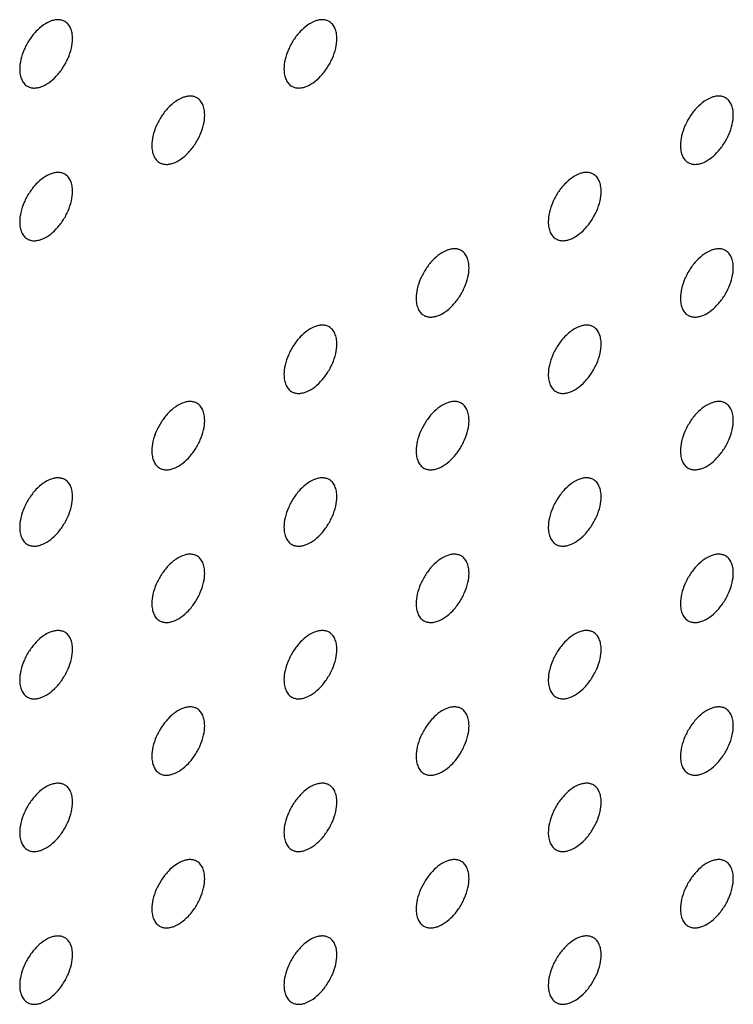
# Model space of a CAD drawing. Header units: inches. Extents: x 0 to 34, y 0 to 22.
# Tile 59 of 176: x 26.006 to 26.388, y 7.474 to 8. Entities that reach past the tile are written whole.
import ezdxf

# ---------------------------------------------------------------- set-up
doc = ezdxf.new("R2010")
doc.units = ezdxf.units.IN
doc.header["$LTSCALE"] = 1.87
doc.header["$MEASUREMENT"] = 0
doc.layers.add('02___PRT_ALL_AXES', color=7, linetype='CONTINUOUS')

msp = doc.modelspace()

# ---------------------------------------------------------------- linework, layer by layer
at = {"layer": '02___PRT_ALL_AXES', "color": 7, "linetype": 'CONTINUOUS'}
for points, knots in [([(26.03062, 7.99912), (26.03013, 7.9994), (26.02904, 7.99985), (26.02725, 8.00012), (26.02532, 7.99997), (26.02252, 7.99923), (26.01894, 7.99727), (26.01499, 7.99377), (26.0115, 7.9893), (26.00874, 7.98421), (26.00697, 7.97893), (26.00648, 7.97534), (26.00648, 7.97363)], [0, 0, 0, 0, 0.042842, 0.087441, 0.135298, 0.187275, 0.304489, 0.438213, 0.582466, 0.729664, 0.871609, 1, 1, 1, 1]), ([(26.03476, 7.98996), (26.03476, 7.99097), (26.0346, 7.99289), (26.03383, 7.99554), (26.03252, 7.9977), (26.03128, 7.99874), (26.03062, 7.99912)], [0, 0, 0, 0, 0.288094, 0.548173, 0.782164, 1, 1, 1, 1]), ([(26.17204, 7.99912), (26.17155, 7.99941), (26.17046, 7.99986), (26.16867, 8.00013), (26.16674, 7.99998), (26.16394, 7.99924), (26.16036, 7.99728), (26.15641, 7.99378), (26.15292, 7.98931), (26.15016, 7.98422), (26.14839, 7.97894), (26.1479, 7.97535), (26.1479, 7.97364)], [0, 0, 0, 0, 0.042842, 0.087441, 0.135298, 0.187275, 0.304489, 0.438213, 0.582466, 0.729664, 0.871609, 1, 1, 1, 1]), ([(26.17618, 7.98997), (26.17618, 7.99098), (26.17603, 7.9929), (26.17525, 7.99555), (26.17394, 7.99771), (26.1727, 7.99874), (26.17204, 7.99912)], [0, 0, 0, 0, 0.288094, 0.548173, 0.782164, 1, 1, 1, 1]), ([(26.01062, 7.96448), (26.01111, 7.96419), (26.0122, 7.96374), (26.01399, 7.96348), (26.01592, 7.96362), (26.01872, 7.96437), (26.0223, 7.96632), (26.02625, 7.96982), (26.02975, 7.9743), (26.0325, 7.97938), (26.03428, 7.98466), (26.03476, 7.98826), (26.03476, 7.98996)], [0, 0, 0, 0, 0.042842, 0.087441, 0.135298, 0.187275, 0.304489, 0.438213, 0.582466, 0.729664, 0.871609, 1, 1, 1, 1]), ([(26.15204, 7.96449), (26.15254, 7.9642), (26.15362, 7.96375), (26.15542, 7.96349), (26.15734, 7.96363), (26.16014, 7.96437), (26.16372, 7.96633), (26.16767, 7.96983), (26.17117, 7.9743), (26.17393, 7.97939), (26.1757, 7.98467), (26.17618, 7.98827), (26.17618, 7.98997)], [0, 0, 0, 0, 0.042842, 0.087441, 0.135298, 0.187275, 0.304489, 0.438213, 0.582466, 0.729664, 0.871609, 1, 1, 1, 1]), ([(26.00648, 7.97363), (26.00648, 7.97262), (26.00664, 7.9707), (26.00742, 7.96806), (26.00872, 7.96589), (26.00996, 7.96486), (26.01062, 7.96448)], [0, 0, 0, 0, 0.288094, 0.548173, 0.782164, 1, 1, 1, 1]), ([(26.1479, 7.97364), (26.1479, 7.97263), (26.14806, 7.97071), (26.14884, 7.96806), (26.15014, 7.9659), (26.15138, 7.96487), (26.15204, 7.96449)], [0, 0, 0, 0, 0.288094, 0.548173, 0.782164, 1, 1, 1, 1]), ([(26.10133, 7.9583), (26.10084, 7.95858), (26.09975, 7.95903), (26.09796, 7.9593), (26.09603, 7.95915), (26.09323, 7.95841), (26.08965, 7.95645), (26.0857, 7.95295), (26.08221, 7.94848), (26.07945, 7.94339), (26.07768, 7.93811), (26.07719, 7.93452), (26.07719, 7.93281)], [0, 0, 0, 0, 0.042842, 0.087441, 0.135298, 0.187275, 0.304489, 0.438213, 0.582466, 0.729664, 0.871609, 1, 1, 1, 1]), ([(26.10547, 7.94914), (26.10547, 7.95015), (26.10531, 7.95207), (26.10454, 7.95472), (26.10323, 7.95688), (26.10199, 7.95792), (26.10133, 7.9583)], [0, 0, 0, 0, 0.288094, 0.548173, 0.782164, 1, 1, 1, 1]), ([(26.38417, 7.95831), (26.38368, 7.9586), (26.3826, 7.95905), (26.3808, 7.95931), (26.37888, 7.95917), (26.37608, 7.95842), (26.3725, 7.95647), (26.36854, 7.95297), (26.36505, 7.9485), (26.36229, 7.94341), (26.36052, 7.93813), (26.36003, 7.93453), (26.36003, 7.93283)], [0, 0, 0, 0, 0.042842, 0.087441, 0.135298, 0.187275, 0.304489, 0.438213, 0.582466, 0.729664, 0.871609, 1, 1, 1, 1]), ([(26.38832, 7.94916), (26.38832, 7.95017), (26.38816, 7.95209), (26.38738, 7.95474), (26.38607, 7.9569), (26.38483, 7.95793), (26.38417, 7.95831)], [0, 0, 0, 0, 0.288094, 0.548173, 0.782164, 1, 1, 1, 1]), ([(26.08133, 7.92366), (26.08182, 7.92337), (26.08291, 7.92292), (26.0847, 7.92266), (26.08663, 7.9228), (26.08943, 7.92355), (26.09301, 7.9255), (26.09696, 7.929), (26.10046, 7.93348), (26.10322, 7.93856), (26.10499, 7.94384), (26.10547, 7.94744), (26.10547, 7.94914)], [0, 0, 0, 0, 0.042842, 0.087441, 0.135298, 0.187275, 0.304489, 0.438213, 0.582466, 0.729664, 0.871609, 1, 1, 1, 1]), ([(26.36417, 7.92367), (26.36467, 7.92339), (26.36575, 7.92294), (26.36755, 7.92267), (26.36947, 7.92282), (26.37227, 7.92356), (26.37585, 7.92552), (26.3798, 7.92902), (26.3833, 7.93349), (26.38606, 7.93858), (26.38783, 7.94386), (26.38832, 7.94745), (26.38832, 7.94916)], [0, 0, 0, 0, 0.042842, 0.087441, 0.135298, 0.187275, 0.304489, 0.438213, 0.582466, 0.729664, 0.871609, 1, 1, 1, 1]), ([(26.07719, 7.93281), (26.07719, 7.9318), (26.07735, 7.92988), (26.07813, 7.92724), (26.07943, 7.92508), (26.08067, 7.92404), (26.08133, 7.92366)], [0, 0, 0, 0, 0.288094, 0.548173, 0.782164, 1, 1, 1, 1]), ([(26.36003, 7.93283), (26.36003, 7.93182), (26.36019, 7.9299), (26.36097, 7.92725), (26.36228, 7.92509), (26.36351, 7.92405), (26.36417, 7.92367)], [0, 0, 0, 0, 0.288094, 0.548173, 0.782164, 1, 1, 1, 1]), ([(26.03062, 7.91747), (26.03013, 7.91775), (26.02904, 7.91821), (26.02725, 7.91847), (26.02532, 7.91832), (26.02252, 7.91758), (26.01894, 7.91563), (26.01499, 7.91212), (26.0115, 7.90765), (26.00874, 7.90257), (26.00697, 7.89728), (26.00648, 7.89369), (26.00648, 7.89198)], [0, 0, 0, 0, 0.042842, 0.087441, 0.135298, 0.187275, 0.304489, 0.438213, 0.582466, 0.729664, 0.871609, 1, 1, 1, 1]), ([(26.31346, 7.91749), (26.31297, 7.91777), (26.31189, 7.91822), (26.31009, 7.91849), (26.30817, 7.91834), (26.30537, 7.9176), (26.30179, 7.91564), (26.29783, 7.91214), (26.29434, 7.90767), (26.29158, 7.90258), (26.28981, 7.8973), (26.28932, 7.89371), (26.28932, 7.892)], [0, 0, 0, 0, 0.042842, 0.087441, 0.135298, 0.187275, 0.304489, 0.438213, 0.582466, 0.729664, 0.871609, 1, 1, 1, 1]), ([(26.03476, 7.90832), (26.03476, 7.90932), (26.0346, 7.91125), (26.03383, 7.91389), (26.03252, 7.91605), (26.03128, 7.91709), (26.03062, 7.91747)], [0, 0, 0, 0, 0.288094, 0.548173, 0.782164, 1, 1, 1, 1]), ([(26.31761, 7.90833), (26.31761, 7.90934), (26.31745, 7.91126), (26.31667, 7.91391), (26.31536, 7.91607), (26.31412, 7.9171), (26.31346, 7.91749)], [0, 0, 0, 0, 0.288094, 0.548173, 0.782164, 1, 1, 1, 1]), ([(26.01062, 7.88283), (26.01111, 7.88255), (26.0122, 7.88209), (26.01399, 7.88183), (26.01592, 7.88198), (26.01872, 7.88272), (26.0223, 7.88467), (26.02625, 7.88818), (26.02975, 7.89265), (26.0325, 7.89773), (26.03428, 7.90302), (26.03476, 7.90661), (26.03476, 7.90832)], [0, 0, 0, 0, 0.042842, 0.087441, 0.135298, 0.187275, 0.304489, 0.438213, 0.582466, 0.729664, 0.871609, 1, 1, 1, 1]), ([(26.29346, 7.88285), (26.29396, 7.88256), (26.29504, 7.88211), (26.29684, 7.88185), (26.29876, 7.88199), (26.30156, 7.88274), (26.30514, 7.88469), (26.30909, 7.88819), (26.31259, 7.89266), (26.31535, 7.89775), (26.31712, 7.90303), (26.31761, 7.90663), (26.31761, 7.90833)], [0, 0, 0, 0, 0.042842, 0.087441, 0.135298, 0.187275, 0.304489, 0.438213, 0.582466, 0.729664, 0.871609, 1, 1, 1, 1]), ([(26.00648, 7.89198), (26.00648, 7.89098), (26.00664, 7.88905), (26.00742, 7.88641), (26.00872, 7.88425), (26.00996, 7.88321), (26.01062, 7.88283)], [0, 0, 0, 0, 0.288094, 0.548173, 0.782164, 1, 1, 1, 1]), ([(26.28932, 7.892), (26.28932, 7.89099), (26.28948, 7.88907), (26.29026, 7.88642), (26.29156, 7.88426), (26.2928, 7.88323), (26.29346, 7.88285)], [0, 0, 0, 0, 0.288094, 0.548173, 0.782164, 1, 1, 1, 1]), ([(26.24275, 7.87666), (26.24226, 7.87694), (26.24117, 7.87739), (26.23938, 7.87766), (26.23745, 7.87751), (26.23466, 7.87677), (26.23107, 7.87481), (26.22712, 7.87131), (26.22363, 7.86684), (26.22087, 7.86175), (26.2191, 7.85647), (26.21861, 7.85288), (26.21861, 7.85117)], [0, 0, 0, 0, 0.042842, 0.087441, 0.135298, 0.187275, 0.304489, 0.438213, 0.582466, 0.729664, 0.871609, 1, 1, 1, 1]), ([(26.2469, 7.8675), (26.2469, 7.86851), (26.24674, 7.87043), (26.24596, 7.87308), (26.24465, 7.87524), (26.24341, 7.87628), (26.24275, 7.87666)], [0, 0, 0, 0, 0.288094, 0.548173, 0.782164, 1, 1, 1, 1]), ([(26.38417, 7.87667), (26.38368, 7.87695), (26.3826, 7.8774), (26.3808, 7.87767), (26.37888, 7.87752), (26.37608, 7.87678), (26.3725, 7.87482), (26.36854, 7.87132), (26.36505, 7.86685), (26.36229, 7.86176), (26.36052, 7.85648), (26.36003, 7.85289), (26.36003, 7.85118)], [0, 0, 0, 0, 0.042842, 0.087441, 0.135298, 0.187275, 0.304489, 0.438213, 0.582466, 0.729664, 0.871609, 1, 1, 1, 1]), ([(26.38832, 7.86751), (26.38832, 7.86852), (26.38816, 7.87044), (26.38738, 7.87309), (26.38607, 7.87525), (26.38483, 7.87629), (26.38417, 7.87667)], [0, 0, 0, 0, 0.288094, 0.548173, 0.782164, 1, 1, 1, 1]), ([(26.22275, 7.84202), (26.22325, 7.84173), (26.22433, 7.84128), (26.22613, 7.84102), (26.22805, 7.84117), (26.23085, 7.84191), (26.23443, 7.84386), (26.23838, 7.84737), (26.24188, 7.85184), (26.24464, 7.85692), (26.24641, 7.86221), (26.2469, 7.8658), (26.2469, 7.8675)], [0, 0, 0, 0, 0.042842, 0.087441, 0.135298, 0.187275, 0.304489, 0.438213, 0.582466, 0.729664, 0.871609, 1, 1, 1, 1]), ([(26.36417, 7.84203), (26.36467, 7.84174), (26.36575, 7.84129), (26.36755, 7.84103), (26.36947, 7.84117), (26.37227, 7.84192), (26.37585, 7.84387), (26.3798, 7.84737), (26.3833, 7.85184), (26.38606, 7.85693), (26.38783, 7.86221), (26.38832, 7.86581), (26.38832, 7.86751)], [0, 0, 0, 0, 0.042842, 0.087441, 0.135298, 0.187275, 0.304489, 0.438213, 0.582466, 0.729664, 0.871609, 1, 1, 1, 1]), ([(26.21861, 7.85117), (26.21861, 7.85017), (26.21877, 7.84824), (26.21955, 7.8456), (26.22085, 7.84344), (26.22209, 7.8424), (26.22275, 7.84202)], [0, 0, 0, 0, 0.288094, 0.548173, 0.782164, 1, 1, 1, 1]), ([(26.36003, 7.85118), (26.36003, 7.85017), (26.36019, 7.84825), (26.36097, 7.8456), (26.36228, 7.84344), (26.36351, 7.84241), (26.36417, 7.84203)], [0, 0, 0, 0, 0.288094, 0.548173, 0.782164, 1, 1, 1, 1]), ([(26.17204, 7.83583), (26.17155, 7.83611), (26.17046, 7.83657), (26.16867, 7.83683), (26.16674, 7.83668), (26.16394, 7.83594), (26.16036, 7.83399), (26.15641, 7.83048), (26.15292, 7.82601), (26.15016, 7.82093), (26.14839, 7.81564), (26.1479, 7.81205), (26.1479, 7.81035)], [0, 0, 0, 0, 0.042842, 0.087441, 0.135298, 0.187275, 0.304489, 0.438213, 0.582466, 0.729664, 0.871609, 1, 1, 1, 1]), ([(26.17618, 7.82668), (26.17618, 7.82768), (26.17603, 7.82961), (26.17525, 7.83225), (26.17394, 7.83441), (26.1727, 7.83545), (26.17204, 7.83583)], [0, 0, 0, 0, 0.288094, 0.548173, 0.782164, 1, 1, 1, 1]), ([(26.31346, 7.83584), (26.31297, 7.83612), (26.31189, 7.83658), (26.31009, 7.83684), (26.30817, 7.83669), (26.30537, 7.83595), (26.30179, 7.834), (26.29783, 7.83049), (26.29434, 7.82602), (26.29158, 7.82094), (26.28981, 7.81565), (26.28932, 7.81206), (26.28932, 7.81035)], [0, 0, 0, 0, 0.042842, 0.087441, 0.135298, 0.187275, 0.304489, 0.438213, 0.582466, 0.729664, 0.871609, 1, 1, 1, 1]), ([(26.31761, 7.82668), (26.31761, 7.82769), (26.31745, 7.82961), (26.31667, 7.83226), (26.31536, 7.83442), (26.31412, 7.83546), (26.31346, 7.83584)], [0, 0, 0, 0, 0.288094, 0.548173, 0.782164, 1, 1, 1, 1]), ([(26.15204, 7.80119), (26.15254, 7.80091), (26.15362, 7.80045), (26.15542, 7.80019), (26.15734, 7.80034), (26.16014, 7.80108), (26.16372, 7.80303), (26.16767, 7.80654), (26.17117, 7.81101), (26.17393, 7.81609), (26.1757, 7.82138), (26.17618, 7.82497), (26.17618, 7.82668)], [0, 0, 0, 0, 0.042842, 0.087441, 0.135298, 0.187275, 0.304489, 0.438213, 0.582466, 0.729664, 0.871609, 1, 1, 1, 1]), ([(26.29346, 7.8012), (26.29396, 7.80092), (26.29504, 7.80046), (26.29684, 7.8002), (26.29876, 7.80035), (26.30156, 7.80109), (26.30514, 7.80304), (26.30909, 7.80655), (26.31259, 7.81102), (26.31535, 7.8161), (26.31712, 7.82139), (26.31761, 7.82498), (26.31761, 7.82668)], [0, 0, 0, 0, 0.042842, 0.087441, 0.135298, 0.187275, 0.304489, 0.438213, 0.582466, 0.729664, 0.871609, 1, 1, 1, 1]), ([(26.1479, 7.81035), (26.1479, 7.80934), (26.14806, 7.80742), (26.14884, 7.80477), (26.15014, 7.80261), (26.15138, 7.80157), (26.15204, 7.80119)], [0, 0, 0, 0, 0.288094, 0.548173, 0.782164, 1, 1, 1, 1]), ([(26.28932, 7.81035), (26.28932, 7.80935), (26.28948, 7.80742), (26.29026, 7.80478), (26.29156, 7.80262), (26.2928, 7.80158), (26.29346, 7.8012)], [0, 0, 0, 0, 0.288094, 0.548173, 0.782164, 1, 1, 1, 1]), ([(26.10133, 7.795), (26.10084, 7.79529), (26.09975, 7.79574), (26.09796, 7.796), (26.09603, 7.79586), (26.09323, 7.79511), (26.08965, 7.79316), (26.0857, 7.78966), (26.08221, 7.78519), (26.07945, 7.7801), (26.07768, 7.77482), (26.07719, 7.77122), (26.07719, 7.76952)], [0, 0, 0, 0, 0.042842, 0.087441, 0.135298, 0.187275, 0.304489, 0.438213, 0.582466, 0.729664, 0.871609, 1, 1, 1, 1]), ([(26.10547, 7.78585), (26.10547, 7.78686), (26.10531, 7.78878), (26.10454, 7.79143), (26.10323, 7.79359), (26.10199, 7.79462), (26.10133, 7.795)], [0, 0, 0, 0, 0.288094, 0.548173, 0.782164, 1, 1, 1, 1]), ([(26.24275, 7.79501), (26.24226, 7.7953), (26.24117, 7.79575), (26.23938, 7.79601), (26.23745, 7.79586), (26.23466, 7.79512), (26.23107, 7.79317), (26.22712, 7.78966), (26.22363, 7.78519), (26.22087, 7.78011), (26.2191, 7.77482), (26.21861, 7.77123), (26.21861, 7.76953)], [0, 0, 0, 0, 0.042842, 0.087441, 0.135298, 0.187275, 0.304489, 0.438213, 0.582466, 0.729664, 0.871609, 1, 1, 1, 1]), ([(26.2469, 7.78586), (26.2469, 7.78686), (26.24674, 7.78879), (26.24596, 7.79143), (26.24465, 7.79359), (26.24341, 7.79463), (26.24275, 7.79501)], [0, 0, 0, 0, 0.288094, 0.548173, 0.782164, 1, 1, 1, 1]), ([(26.38417, 7.79502), (26.38368, 7.7953), (26.3826, 7.79576), (26.3808, 7.79602), (26.37888, 7.79587), (26.37608, 7.79513), (26.3725, 7.79318), (26.36854, 7.78967), (26.36505, 7.7852), (26.36229, 7.78012), (26.36052, 7.77483), (26.36003, 7.77124), (26.36003, 7.76953)], [0, 0, 0, 0, 0.042842, 0.087441, 0.135298, 0.187275, 0.304489, 0.438213, 0.582466, 0.729664, 0.871609, 1, 1, 1, 1]), ([(26.38832, 7.78586), (26.38832, 7.78687), (26.38816, 7.7888), (26.38738, 7.79144), (26.38607, 7.7936), (26.38483, 7.79464), (26.38417, 7.79502)], [0, 0, 0, 0, 0.288094, 0.548173, 0.782164, 1, 1, 1, 1]), ([(26.08133, 7.76036), (26.08182, 7.76008), (26.08291, 7.75963), (26.0847, 7.75936), (26.08663, 7.75951), (26.08943, 7.76025), (26.09301, 7.76221), (26.09696, 7.76571), (26.10046, 7.77018), (26.10322, 7.77527), (26.10499, 7.78055), (26.10547, 7.78414), (26.10547, 7.78585)], [0, 0, 0, 0, 0.042842, 0.087441, 0.135298, 0.187275, 0.304489, 0.438213, 0.582466, 0.729664, 0.871609, 1, 1, 1, 1]), ([(26.22275, 7.76037), (26.22325, 7.76009), (26.22433, 7.75964), (26.22613, 7.75937), (26.22805, 7.75952), (26.23085, 7.76026), (26.23443, 7.76222), (26.23838, 7.76572), (26.24188, 7.77019), (26.24464, 7.77528), (26.24641, 7.78056), (26.2469, 7.78415), (26.2469, 7.78586)], [0, 0, 0, 0, 0.042842, 0.087441, 0.135298, 0.187275, 0.304489, 0.438213, 0.582466, 0.729664, 0.871609, 1, 1, 1, 1]), ([(26.36417, 7.76038), (26.36467, 7.7601), (26.36575, 7.75964), (26.36755, 7.75938), (26.36947, 7.75953), (26.37227, 7.76027), (26.37585, 7.76222), (26.3798, 7.76573), (26.3833, 7.7702), (26.38606, 7.77528), (26.38783, 7.78057), (26.38832, 7.78416), (26.38832, 7.78586)], [0, 0, 0, 0, 0.042842, 0.087441, 0.135298, 0.187275, 0.304489, 0.438213, 0.582466, 0.729664, 0.871609, 1, 1, 1, 1]), ([(26.07719, 7.76952), (26.07719, 7.76851), (26.07735, 7.76659), (26.07813, 7.76394), (26.07943, 7.76178), (26.08067, 7.76074), (26.08133, 7.76036)], [0, 0, 0, 0, 0.288094, 0.548173, 0.782164, 1, 1, 1, 1]), ([(26.21861, 7.76953), (26.21861, 7.76852), (26.21877, 7.7666), (26.21955, 7.76395), (26.22085, 7.76179), (26.22209, 7.76075), (26.22275, 7.76037)], [0, 0, 0, 0, 0.288094, 0.548173, 0.782164, 1, 1, 1, 1]), ([(26.36003, 7.76953), (26.36003, 7.76853), (26.36019, 7.7666), (26.36097, 7.76396), (26.36228, 7.7618), (26.36351, 7.76076), (26.36417, 7.76038)], [0, 0, 0, 0, 0.288094, 0.548173, 0.782164, 1, 1, 1, 1]), ([(26.03062, 7.75418), (26.03013, 7.75446), (26.02904, 7.75491), (26.02725, 7.75518), (26.02532, 7.75503), (26.02252, 7.75429), (26.01894, 7.75233), (26.01499, 7.74883), (26.0115, 7.74436), (26.00874, 7.73927), (26.00697, 7.73399), (26.00648, 7.7304), (26.00648, 7.72869)], [0, 0, 0, 0, 0.042842, 0.087441, 0.135298, 0.187275, 0.304489, 0.438213, 0.582466, 0.729664, 0.871609, 1, 1, 1, 1]), ([(26.17204, 7.75418), (26.17155, 7.75447), (26.17046, 7.75492), (26.16867, 7.75518), (26.16674, 7.75504), (26.16394, 7.75429), (26.16036, 7.75234), (26.15641, 7.74884), (26.15292, 7.74437), (26.15016, 7.73928), (26.14839, 7.734), (26.1479, 7.7304), (26.1479, 7.7287)], [0, 0, 0, 0, 0.042842, 0.087441, 0.135298, 0.187275, 0.304489, 0.438213, 0.582466, 0.729664, 0.871609, 1, 1, 1, 1]), ([(26.31346, 7.75419), (26.31297, 7.75448), (26.31189, 7.75493), (26.31009, 7.75519), (26.30817, 7.75505), (26.30537, 7.7543), (26.30179, 7.75235), (26.29783, 7.74885), (26.29434, 7.74437), (26.29158, 7.73929), (26.28981, 7.73401), (26.28932, 7.73041), (26.28932, 7.72871)], [0, 0, 0, 0, 0.042842, 0.087441, 0.135298, 0.187275, 0.304489, 0.438213, 0.582466, 0.729664, 0.871609, 1, 1, 1, 1]), ([(26.03476, 7.74502), (26.03476, 7.74603), (26.0346, 7.74795), (26.03383, 7.7506), (26.03252, 7.75276), (26.03128, 7.7538), (26.03062, 7.75418)], [0, 0, 0, 0, 0.288094, 0.548173, 0.782164, 1, 1, 1, 1]), ([(26.17618, 7.74503), (26.17618, 7.74604), (26.17603, 7.74796), (26.17525, 7.75061), (26.17394, 7.75277), (26.1727, 7.7538), (26.17204, 7.75418)], [0, 0, 0, 0, 0.288094, 0.548173, 0.782164, 1, 1, 1, 1]), ([(26.31761, 7.74504), (26.31761, 7.74604), (26.31745, 7.74797), (26.31667, 7.75061), (26.31536, 7.75277), (26.31412, 7.75381), (26.31346, 7.75419)], [0, 0, 0, 0, 0.288094, 0.548173, 0.782164, 1, 1, 1, 1]), ([(26.01062, 7.71954), (26.01111, 7.71925), (26.0122, 7.7188), (26.01399, 7.71854), (26.01592, 7.71868), (26.01872, 7.71943), (26.0223, 7.72138), (26.02625, 7.72488), (26.02975, 7.72935), (26.0325, 7.73444), (26.03428, 7.73972), (26.03476, 7.74332), (26.03476, 7.74502)], [0, 0, 0, 0, 0.042842, 0.087441, 0.135298, 0.187275, 0.304489, 0.438213, 0.582466, 0.729664, 0.871609, 1, 1, 1, 1]), ([(26.15204, 7.71954), (26.15254, 7.71926), (26.15362, 7.71881), (26.15542, 7.71854), (26.15734, 7.71869), (26.16014, 7.71943), (26.16372, 7.72139), (26.16767, 7.72489), (26.17117, 7.72936), (26.17393, 7.73445), (26.1757, 7.73973), (26.17618, 7.74332), (26.17618, 7.74503)], [0, 0, 0, 0, 0.042842, 0.087441, 0.135298, 0.187275, 0.304489, 0.438213, 0.582466, 0.729664, 0.871609, 1, 1, 1, 1]), ([(26.29346, 7.71955), (26.29396, 7.71927), (26.29504, 7.71882), (26.29684, 7.71855), (26.29876, 7.7187), (26.30156, 7.71944), (26.30514, 7.7214), (26.30909, 7.7249), (26.31259, 7.72937), (26.31535, 7.73446), (26.31712, 7.73974), (26.31761, 7.74333), (26.31761, 7.74504)], [0, 0, 0, 0, 0.042842, 0.087441, 0.135298, 0.187275, 0.304489, 0.438213, 0.582466, 0.729664, 0.871609, 1, 1, 1, 1]), ([(26.00648, 7.72869), (26.00648, 7.72768), (26.00664, 7.72576), (26.00742, 7.72311), (26.00872, 7.72095), (26.00996, 7.71992), (26.01062, 7.71954)], [0, 0, 0, 0, 0.288094, 0.548173, 0.782164, 1, 1, 1, 1]), ([(26.1479, 7.7287), (26.1479, 7.72769), (26.14806, 7.72577), (26.14884, 7.72312), (26.15014, 7.72096), (26.15138, 7.71993), (26.15204, 7.71954)], [0, 0, 0, 0, 0.288094, 0.548173, 0.782164, 1, 1, 1, 1]), ([(26.28932, 7.72871), (26.28932, 7.7277), (26.28948, 7.72578), (26.29026, 7.72313), (26.29156, 7.72097), (26.2928, 7.71993), (26.29346, 7.71955)], [0, 0, 0, 0, 0.288094, 0.548173, 0.782164, 1, 1, 1, 1]), ([(26.10133, 7.71336), (26.10084, 7.71364), (26.09975, 7.71409), (26.09796, 7.71436), (26.09603, 7.71421), (26.09323, 7.71347), (26.08965, 7.71151), (26.0857, 7.70801), (26.08221, 7.70354), (26.07945, 7.69845), (26.07768, 7.69317), (26.07719, 7.68958), (26.07719, 7.68787)], [0, 0, 0, 0, 0.042842, 0.087441, 0.135298, 0.187275, 0.304489, 0.438213, 0.582466, 0.729664, 0.871609, 1, 1, 1, 1]), ([(26.10547, 7.7042), (26.10547, 7.70521), (26.10531, 7.70713), (26.10454, 7.70978), (26.10323, 7.71194), (26.10199, 7.71298), (26.10133, 7.71336)], [0, 0, 0, 0, 0.288094, 0.548173, 0.782164, 1, 1, 1, 1]), ([(26.24275, 7.71336), (26.24226, 7.71365), (26.24117, 7.7141), (26.23938, 7.71436), (26.23745, 7.71422), (26.23466, 7.71348), (26.23107, 7.71152), (26.22712, 7.70802), (26.22363, 7.70355), (26.22087, 7.69846), (26.2191, 7.69318), (26.21861, 7.68958), (26.21861, 7.68788)], [0, 0, 0, 0, 0.042842, 0.087441, 0.135298, 0.187275, 0.304489, 0.438213, 0.582466, 0.729664, 0.871609, 1, 1, 1, 1]), ([(26.2469, 7.70421), (26.2469, 7.70522), (26.24674, 7.70714), (26.24596, 7.70979), (26.24465, 7.71195), (26.24341, 7.71298), (26.24275, 7.71336)], [0, 0, 0, 0, 0.288094, 0.548173, 0.782164, 1, 1, 1, 1]), ([(26.38417, 7.71337), (26.38368, 7.71366), (26.3826, 7.71411), (26.3808, 7.71437), (26.37888, 7.71423), (26.37608, 7.71348), (26.3725, 7.71153), (26.36854, 7.70803), (26.36505, 7.70355), (26.36229, 7.69847), (26.36052, 7.69319), (26.36003, 7.68959), (26.36003, 7.68789)], [0, 0, 0, 0, 0.042842, 0.087441, 0.135298, 0.187275, 0.304489, 0.438213, 0.582466, 0.729664, 0.871609, 1, 1, 1, 1]), ([(26.38832, 7.70422), (26.38832, 7.70523), (26.38816, 7.70715), (26.38738, 7.70979), (26.38607, 7.71195), (26.38483, 7.71299), (26.38417, 7.71337)], [0, 0, 0, 0, 0.288094, 0.548173, 0.782164, 1, 1, 1, 1]), ([(26.08133, 7.67872), (26.08182, 7.67843), (26.08291, 7.67798), (26.0847, 7.67772), (26.08663, 7.67786), (26.08943, 7.67861), (26.09301, 7.68056), (26.09696, 7.68406), (26.10046, 7.68853), (26.10322, 7.69362), (26.10499, 7.6989), (26.10547, 7.7025), (26.10547, 7.7042)], [0, 0, 0, 0, 0.042842, 0.087441, 0.135298, 0.187275, 0.304489, 0.438213, 0.582466, 0.729664, 0.871609, 1, 1, 1, 1]), ([(26.22275, 7.67872), (26.22325, 7.67844), (26.22433, 7.67799), (26.22613, 7.67772), (26.22805, 7.67787), (26.23085, 7.67861), (26.23443, 7.68057), (26.23838, 7.68407), (26.24188, 7.68854), (26.24464, 7.69363), (26.24641, 7.69891), (26.2469, 7.7025), (26.2469, 7.70421)], [0, 0, 0, 0, 0.042842, 0.087441, 0.135298, 0.187275, 0.304489, 0.438213, 0.582466, 0.729664, 0.871609, 1, 1, 1, 1]), ([(26.36417, 7.67873), (26.36467, 7.67845), (26.36575, 7.678), (26.36755, 7.67773), (26.36947, 7.67788), (26.37227, 7.67862), (26.37585, 7.68058), (26.3798, 7.68408), (26.3833, 7.68855), (26.38606, 7.69364), (26.38783, 7.69892), (26.38832, 7.70251), (26.38832, 7.70422)], [0, 0, 0, 0, 0.042842, 0.087441, 0.135298, 0.187275, 0.304489, 0.438213, 0.582466, 0.729664, 0.871609, 1, 1, 1, 1]), ([(26.07719, 7.68787), (26.07719, 7.68686), (26.07735, 7.68494), (26.07813, 7.68229), (26.07943, 7.68013), (26.08067, 7.6791), (26.08133, 7.67872)], [0, 0, 0, 0, 0.288094, 0.548173, 0.782164, 1, 1, 1, 1]), ([(26.21861, 7.68788), (26.21861, 7.68687), (26.21877, 7.68495), (26.21955, 7.6823), (26.22085, 7.68014), (26.22209, 7.67911), (26.22275, 7.67872)], [0, 0, 0, 0, 0.288094, 0.548173, 0.782164, 1, 1, 1, 1]), ([(26.36003, 7.68789), (26.36003, 7.68688), (26.36019, 7.68496), (26.36097, 7.68231), (26.36228, 7.68015), (26.36351, 7.67911), (26.36417, 7.67873)], [0, 0, 0, 0, 0.288094, 0.548173, 0.782164, 1, 1, 1, 1]), ([(26.03062, 7.67253), (26.03013, 7.67281), (26.02904, 7.67327), (26.02725, 7.67353), (26.02532, 7.67338), (26.02252, 7.67264), (26.01894, 7.67069), (26.01499, 7.66718), (26.0115, 7.66271), (26.00874, 7.65763), (26.00697, 7.65234), (26.00648, 7.64875), (26.00648, 7.64704)], [0, 0, 0, 0, 0.042842, 0.087441, 0.135298, 0.187275, 0.304489, 0.438213, 0.582466, 0.729664, 0.871609, 1, 1, 1, 1]), ([(26.03476, 7.66337), (26.03476, 7.66438), (26.0346, 7.66631), (26.03383, 7.66895), (26.03252, 7.67111), (26.03128, 7.67215), (26.03062, 7.67253)], [0, 0, 0, 0, 0.288094, 0.548173, 0.782164, 1, 1, 1, 1]), ([(26.17204, 7.67254), (26.17155, 7.67282), (26.17046, 7.67327), (26.16867, 7.67354), (26.16674, 7.67339), (26.16394, 7.67265), (26.16036, 7.67069), (26.15641, 7.66719), (26.15292, 7.66272), (26.15016, 7.65763), (26.14839, 7.65235), (26.1479, 7.64876), (26.1479, 7.64705)], [0, 0, 0, 0, 0.042842, 0.087441, 0.135298, 0.187275, 0.304489, 0.438213, 0.582466, 0.729664, 0.871609, 1, 1, 1, 1]), ([(26.17618, 7.66338), (26.17618, 7.66439), (26.17603, 7.66631), (26.17525, 7.66896), (26.17394, 7.67112), (26.1727, 7.67216), (26.17204, 7.67254)], [0, 0, 0, 0, 0.288094, 0.548173, 0.782164, 1, 1, 1, 1]), ([(26.31346, 7.67254), (26.31297, 7.67283), (26.31189, 7.67328), (26.31009, 7.67354), (26.30817, 7.6734), (26.30537, 7.67266), (26.30179, 7.6707), (26.29783, 7.6672), (26.29434, 7.66273), (26.29158, 7.65764), (26.28981, 7.65236), (26.28932, 7.64876), (26.28932, 7.64706)], [0, 0, 0, 0, 0.042842, 0.087441, 0.135298, 0.187275, 0.304489, 0.438213, 0.582466, 0.729664, 0.871609, 1, 1, 1, 1]), ([(26.31761, 7.66339), (26.31761, 7.6644), (26.31745, 7.66632), (26.31667, 7.66897), (26.31536, 7.67113), (26.31412, 7.67216), (26.31346, 7.67254)], [0, 0, 0, 0, 0.288094, 0.548173, 0.782164, 1, 1, 1, 1]), ([(26.01062, 7.63789), (26.01111, 7.63761), (26.0122, 7.63715), (26.01399, 7.63689), (26.01592, 7.63704), (26.01872, 7.63778), (26.0223, 7.63973), (26.02625, 7.64324), (26.02975, 7.64771), (26.0325, 7.65279), (26.03428, 7.65808), (26.03476, 7.66167), (26.03476, 7.66337)], [0, 0, 0, 0, 0.042842, 0.087441, 0.135298, 0.187275, 0.304489, 0.438213, 0.582466, 0.729664, 0.871609, 1, 1, 1, 1]), ([(26.15204, 7.6379), (26.15254, 7.63761), (26.15362, 7.63716), (26.15542, 7.6369), (26.15734, 7.63704), (26.16014, 7.63779), (26.16372, 7.63974), (26.16767, 7.64324), (26.17117, 7.64772), (26.17393, 7.6528), (26.1757, 7.65808), (26.17618, 7.66168), (26.17618, 7.66338)], [0, 0, 0, 0, 0.042842, 0.087441, 0.135298, 0.187275, 0.304489, 0.438213, 0.582466, 0.729664, 0.871609, 1, 1, 1, 1]), ([(26.29346, 7.63791), (26.29396, 7.63762), (26.29504, 7.63717), (26.29684, 7.63691), (26.29876, 7.63705), (26.30156, 7.63779), (26.30514, 7.63975), (26.30909, 7.64325), (26.31259, 7.64772), (26.31535, 7.65281), (26.31712, 7.65809), (26.31761, 7.66168), (26.31761, 7.66339)], [0, 0, 0, 0, 0.042842, 0.087441, 0.135298, 0.187275, 0.304489, 0.438213, 0.582466, 0.729664, 0.871609, 1, 1, 1, 1]), ([(26.00648, 7.64704), (26.00648, 7.64604), (26.00664, 7.64411), (26.00742, 7.64147), (26.00872, 7.63931), (26.00996, 7.63827), (26.01062, 7.63789)], [0, 0, 0, 0, 0.288094, 0.548173, 0.782164, 1, 1, 1, 1]), ([(26.1479, 7.64705), (26.1479, 7.64604), (26.14806, 7.64412), (26.14884, 7.64148), (26.15014, 7.63931), (26.15138, 7.63828), (26.15204, 7.6379)], [0, 0, 0, 0, 0.288094, 0.548173, 0.782164, 1, 1, 1, 1]), ([(26.28932, 7.64706), (26.28932, 7.64605), (26.28948, 7.64413), (26.29026, 7.64148), (26.29156, 7.63932), (26.2928, 7.63829), (26.29346, 7.63791)], [0, 0, 0, 0, 0.288094, 0.548173, 0.782164, 1, 1, 1, 1]), ([(26.10133, 7.63171), (26.10084, 7.63199), (26.09975, 7.63245), (26.09796, 7.63271), (26.09603, 7.63256), (26.09323, 7.63182), (26.08965, 7.62987), (26.0857, 7.62636), (26.08221, 7.62189), (26.07945, 7.61681), (26.07768, 7.61152), (26.07719, 7.60793), (26.07719, 7.60622)], [0, 0, 0, 0, 0.042842, 0.087441, 0.135298, 0.187275, 0.304489, 0.438213, 0.582466, 0.729664, 0.871609, 1, 1, 1, 1]), ([(26.10547, 7.62256), (26.10547, 7.62356), (26.10531, 7.62549), (26.10454, 7.62813), (26.10323, 7.63029), (26.10199, 7.63133), (26.10133, 7.63171)], [0, 0, 0, 0, 0.288094, 0.548173, 0.782164, 1, 1, 1, 1]), ([(26.24275, 7.63172), (26.24226, 7.632), (26.24117, 7.63245), (26.23938, 7.63272), (26.23745, 7.63257), (26.23466, 7.63183), (26.23107, 7.62987), (26.22712, 7.62637), (26.22363, 7.6219), (26.22087, 7.61681), (26.2191, 7.61153), (26.21861, 7.60794), (26.21861, 7.60623)], [0, 0, 0, 0, 0.042842, 0.087441, 0.135298, 0.187275, 0.304489, 0.438213, 0.582466, 0.729664, 0.871609, 1, 1, 1, 1]), ([(26.2469, 7.62256), (26.2469, 7.62357), (26.24674, 7.62549), (26.24596, 7.62814), (26.24465, 7.6303), (26.24341, 7.63134), (26.24275, 7.63172)], [0, 0, 0, 0, 0.288094, 0.548173, 0.782164, 1, 1, 1, 1]), ([(26.38417, 7.63172), (26.38368, 7.63201), (26.3826, 7.63246), (26.3808, 7.63273), (26.37888, 7.63258), (26.37608, 7.63184), (26.3725, 7.62988), (26.36854, 7.62638), (26.36505, 7.62191), (26.36229, 7.61682), (26.36052, 7.61154), (26.36003, 7.60795), (26.36003, 7.60624)], [0, 0, 0, 0, 0.042842, 0.087441, 0.135298, 0.187275, 0.304489, 0.438213, 0.582466, 0.729664, 0.871609, 1, 1, 1, 1]), ([(26.38832, 7.62257), (26.38832, 7.62358), (26.38816, 7.6255), (26.38738, 7.62815), (26.38607, 7.63031), (26.38483, 7.63134), (26.38417, 7.63172)], [0, 0, 0, 0, 0.288094, 0.548173, 0.782164, 1, 1, 1, 1]), ([(26.08133, 7.59707), (26.08182, 7.59679), (26.08291, 7.59633), (26.0847, 7.59607), (26.08663, 7.59622), (26.08943, 7.59696), (26.09301, 7.59891), (26.09696, 7.60242), (26.10046, 7.60689), (26.10322, 7.61197), (26.10499, 7.61726), (26.10547, 7.62085), (26.10547, 7.62256)], [0, 0, 0, 0, 0.042842, 0.087441, 0.135298, 0.187275, 0.304489, 0.438213, 0.582466, 0.729664, 0.871609, 1, 1, 1, 1]), ([(26.22275, 7.59708), (26.22325, 7.59679), (26.22433, 7.59634), (26.22613, 7.59608), (26.22805, 7.59622), (26.23085, 7.59697), (26.23443, 7.59892), (26.23838, 7.60242), (26.24188, 7.6069), (26.24464, 7.61198), (26.24641, 7.61726), (26.2469, 7.62086), (26.2469, 7.62256)], [0, 0, 0, 0, 0.042842, 0.087441, 0.135298, 0.187275, 0.304489, 0.438213, 0.582466, 0.729664, 0.871609, 1, 1, 1, 1]), ([(26.36417, 7.59709), (26.36467, 7.5968), (26.36575, 7.59635), (26.36755, 7.59609), (26.36947, 7.59623), (26.37227, 7.59697), (26.37585, 7.59893), (26.3798, 7.60243), (26.3833, 7.6069), (26.38606, 7.61199), (26.38783, 7.61727), (26.38832, 7.62087), (26.38832, 7.62257)], [0, 0, 0, 0, 0.042842, 0.087441, 0.135298, 0.187275, 0.304489, 0.438213, 0.582466, 0.729664, 0.871609, 1, 1, 1, 1]), ([(26.07719, 7.60622), (26.07719, 7.60522), (26.07735, 7.60329), (26.07813, 7.60065), (26.07943, 7.59849), (26.08067, 7.59745), (26.08133, 7.59707)], [0, 0, 0, 0, 0.288094, 0.548173, 0.782164, 1, 1, 1, 1]), ([(26.21861, 7.60623), (26.21861, 7.60522), (26.21877, 7.6033), (26.21955, 7.60066), (26.22085, 7.5985), (26.22209, 7.59746), (26.22275, 7.59708)], [0, 0, 0, 0, 0.288094, 0.548173, 0.782164, 1, 1, 1, 1]), ([(26.36003, 7.60624), (26.36003, 7.60523), (26.36019, 7.60331), (26.36097, 7.60066), (26.36228, 7.5985), (26.36351, 7.59747), (26.36417, 7.59709)], [0, 0, 0, 0, 0.288094, 0.548173, 0.782164, 1, 1, 1, 1]), ([(26.03062, 7.59088), (26.03013, 7.59117), (26.02904, 7.59162), (26.02725, 7.59188), (26.02532, 7.59174), (26.02252, 7.59099), (26.01894, 7.58904), (26.01499, 7.58554), (26.0115, 7.58106), (26.00874, 7.57598), (26.00697, 7.5707), (26.00648, 7.5671), (26.00648, 7.5654)], [0, 0, 0, 0, 0.042842, 0.087441, 0.135298, 0.187275, 0.304489, 0.438213, 0.582466, 0.729664, 0.871609, 1, 1, 1, 1]), ([(26.17204, 7.59089), (26.17155, 7.59117), (26.17046, 7.59163), (26.16867, 7.59189), (26.16674, 7.59174), (26.16394, 7.591), (26.16036, 7.58905), (26.15641, 7.58554), (26.15292, 7.58107), (26.15016, 7.57599), (26.14839, 7.5707), (26.1479, 7.56711), (26.1479, 7.5654)], [0, 0, 0, 0, 0.042842, 0.087441, 0.135298, 0.187275, 0.304489, 0.438213, 0.582466, 0.729664, 0.871609, 1, 1, 1, 1]), ([(26.31346, 7.5909), (26.31297, 7.59118), (26.31189, 7.59163), (26.31009, 7.5919), (26.30817, 7.59175), (26.30537, 7.59101), (26.30179, 7.58905), (26.29783, 7.58555), (26.29434, 7.58108), (26.29158, 7.57599), (26.28981, 7.57071), (26.28932, 7.56712), (26.28932, 7.56541)], [0, 0, 0, 0, 0.042842, 0.087441, 0.135298, 0.187275, 0.304489, 0.438213, 0.582466, 0.729664, 0.871609, 1, 1, 1, 1]), ([(26.03476, 7.58173), (26.03476, 7.58273), (26.0346, 7.58466), (26.03383, 7.5873), (26.03252, 7.58946), (26.03128, 7.5905), (26.03062, 7.59088)], [0, 0, 0, 0, 0.288094, 0.548173, 0.782164, 1, 1, 1, 1]), ([(26.17618, 7.58174), (26.17618, 7.58274), (26.17603, 7.58467), (26.17525, 7.58731), (26.17394, 7.58947), (26.1727, 7.59051), (26.17204, 7.59089)], [0, 0, 0, 0, 0.288094, 0.548173, 0.782164, 1, 1, 1, 1]), ([(26.31761, 7.58174), (26.31761, 7.58275), (26.31745, 7.58467), (26.31667, 7.58732), (26.31536, 7.58948), (26.31412, 7.59052), (26.31346, 7.5909)], [0, 0, 0, 0, 0.288094, 0.548173, 0.782164, 1, 1, 1, 1]), ([(26.01062, 7.55624), (26.01111, 7.55596), (26.0122, 7.55551), (26.01399, 7.55524), (26.01592, 7.55539), (26.01872, 7.55613), (26.0223, 7.55809), (26.02625, 7.56159), (26.02975, 7.56606), (26.0325, 7.57115), (26.03428, 7.57643), (26.03476, 7.58002), (26.03476, 7.58173)], [0, 0, 0, 0, 0.042842, 0.087441, 0.135298, 0.187275, 0.304489, 0.438213, 0.582466, 0.729664, 0.871609, 1, 1, 1, 1]), ([(26.15204, 7.55625), (26.15254, 7.55597), (26.15362, 7.55551), (26.15542, 7.55525), (26.15734, 7.5554), (26.16014, 7.55614), (26.16372, 7.55809), (26.16767, 7.5616), (26.17117, 7.56607), (26.17393, 7.57115), (26.1757, 7.57644), (26.17618, 7.58003), (26.17618, 7.58174)], [0, 0, 0, 0, 0.042842, 0.087441, 0.135298, 0.187275, 0.304489, 0.438213, 0.582466, 0.729664, 0.871609, 1, 1, 1, 1]), ([(26.29346, 7.55626), (26.29396, 7.55597), (26.29504, 7.55552), (26.29684, 7.55526), (26.29876, 7.5554), (26.30156, 7.55615), (26.30514, 7.5581), (26.30909, 7.5616), (26.31259, 7.56608), (26.31535, 7.57116), (26.31712, 7.57644), (26.31761, 7.58004), (26.31761, 7.58174)], [0, 0, 0, 0, 0.042842, 0.087441, 0.135298, 0.187275, 0.304489, 0.438213, 0.582466, 0.729664, 0.871609, 1, 1, 1, 1]), ([(26.00648, 7.5654), (26.00648, 7.56439), (26.00664, 7.56247), (26.00742, 7.55982), (26.00872, 7.55766), (26.00996, 7.55662), (26.01062, 7.55624)], [0, 0, 0, 0, 0.288094, 0.548173, 0.782164, 1, 1, 1, 1]), ([(26.1479, 7.5654), (26.1479, 7.5644), (26.14806, 7.56247), (26.14884, 7.55983), (26.15014, 7.55767), (26.15138, 7.55663), (26.15204, 7.55625)], [0, 0, 0, 0, 0.288094, 0.548173, 0.782164, 1, 1, 1, 1]), ([(26.28932, 7.56541), (26.28932, 7.56441), (26.28948, 7.56248), (26.29026, 7.55984), (26.29156, 7.55768), (26.2928, 7.55664), (26.29346, 7.55626)], [0, 0, 0, 0, 0.288094, 0.548173, 0.782164, 1, 1, 1, 1]), ([(26.10133, 7.55006), (26.10084, 7.55035), (26.09975, 7.5508), (26.09796, 7.55106), (26.09603, 7.55092), (26.09323, 7.55017), (26.08965, 7.54822), (26.0857, 7.54472), (26.08221, 7.54024), (26.07945, 7.53516), (26.07768, 7.52988), (26.07719, 7.52628), (26.07719, 7.52458)], [0, 0, 0, 0, 0.042842, 0.087441, 0.135298, 0.187275, 0.304489, 0.438213, 0.582466, 0.729664, 0.871609, 1, 1, 1, 1]), ([(26.10547, 7.54091), (26.10547, 7.54192), (26.10531, 7.54384), (26.10454, 7.54648), (26.10323, 7.54864), (26.10199, 7.54968), (26.10133, 7.55006)], [0, 0, 0, 0, 0.288094, 0.548173, 0.782164, 1, 1, 1, 1]), ([(26.24275, 7.55007), (26.24226, 7.55035), (26.24117, 7.55081), (26.23938, 7.55107), (26.23745, 7.55092), (26.23466, 7.55018), (26.23107, 7.54823), (26.22712, 7.54472), (26.22363, 7.54025), (26.22087, 7.53517), (26.2191, 7.52988), (26.21861, 7.52629), (26.21861, 7.52458)], [0, 0, 0, 0, 0.042842, 0.087441, 0.135298, 0.187275, 0.304489, 0.438213, 0.582466, 0.729664, 0.871609, 1, 1, 1, 1]), ([(26.2469, 7.54092), (26.2469, 7.54192), (26.24674, 7.54385), (26.24596, 7.54649), (26.24465, 7.54865), (26.24341, 7.54969), (26.24275, 7.55007)], [0, 0, 0, 0, 0.288094, 0.548173, 0.782164, 1, 1, 1, 1]), ([(26.38417, 7.55008), (26.38368, 7.55036), (26.3826, 7.55081), (26.3808, 7.55108), (26.37888, 7.55093), (26.37608, 7.55019), (26.3725, 7.54823), (26.36854, 7.54473), (26.36505, 7.54026), (26.36229, 7.53517), (26.36052, 7.52989), (26.36003, 7.5263), (26.36003, 7.52459)], [0, 0, 0, 0, 0.042842, 0.087441, 0.135298, 0.187275, 0.304489, 0.438213, 0.582466, 0.729664, 0.871609, 1, 1, 1, 1]), ([(26.38832, 7.54092), (26.38832, 7.54193), (26.38816, 7.54385), (26.38738, 7.5465), (26.38607, 7.54866), (26.38483, 7.5497), (26.38417, 7.55008)], [0, 0, 0, 0, 0.288094, 0.548173, 0.782164, 1, 1, 1, 1]), ([(26.08133, 7.51542), (26.08182, 7.51514), (26.08291, 7.51469), (26.0847, 7.51442), (26.08663, 7.51457), (26.08943, 7.51531), (26.09301, 7.51727), (26.09696, 7.52077), (26.10046, 7.52524), (26.10322, 7.53033), (26.10499, 7.53561), (26.10547, 7.5392), (26.10547, 7.54091)], [0, 0, 0, 0, 0.042842, 0.087441, 0.135298, 0.187275, 0.304489, 0.438213, 0.582466, 0.729664, 0.871609, 1, 1, 1, 1]), ([(26.22275, 7.51543), (26.22325, 7.51515), (26.22433, 7.51469), (26.22613, 7.51443), (26.22805, 7.51458), (26.23085, 7.51532), (26.23443, 7.51727), (26.23838, 7.52078), (26.24188, 7.52525), (26.24464, 7.53033), (26.24641, 7.53562), (26.2469, 7.53921), (26.2469, 7.54092)], [0, 0, 0, 0, 0.042842, 0.087441, 0.135298, 0.187275, 0.304489, 0.438213, 0.582466, 0.729664, 0.871609, 1, 1, 1, 1]), ([(26.36417, 7.51544), (26.36467, 7.51515), (26.36575, 7.5147), (26.36755, 7.51444), (26.36947, 7.51459), (26.37227, 7.51533), (26.37585, 7.51728), (26.3798, 7.52078), (26.3833, 7.52526), (26.38606, 7.53034), (26.38783, 7.53563), (26.38832, 7.53922), (26.38832, 7.54092)], [0, 0, 0, 0, 0.042842, 0.087441, 0.135298, 0.187275, 0.304489, 0.438213, 0.582466, 0.729664, 0.871609, 1, 1, 1, 1]), ([(26.07719, 7.52458), (26.07719, 7.52357), (26.07735, 7.52165), (26.07813, 7.519), (26.07943, 7.51684), (26.08067, 7.5158), (26.08133, 7.51542)], [0, 0, 0, 0, 0.288094, 0.548173, 0.782164, 1, 1, 1, 1]), ([(26.21861, 7.52458), (26.21861, 7.52358), (26.21877, 7.52165), (26.21955, 7.51901), (26.22085, 7.51685), (26.22209, 7.51581), (26.22275, 7.51543)], [0, 0, 0, 0, 0.288094, 0.548173, 0.782164, 1, 1, 1, 1]), ([(26.36003, 7.52459), (26.36003, 7.52359), (26.36019, 7.52166), (26.36097, 7.51902), (26.36228, 7.51686), (26.36351, 7.51582), (26.36417, 7.51544)], [0, 0, 0, 0, 0.288094, 0.548173, 0.782164, 1, 1, 1, 1]), ([(26.03062, 7.50923), (26.03013, 7.50952), (26.02904, 7.50997), (26.02725, 7.51023), (26.02532, 7.51009), (26.02252, 7.50935), (26.01894, 7.50739), (26.01499, 7.50389), (26.0115, 7.49942), (26.00874, 7.49433), (26.00697, 7.48905), (26.00648, 7.48546), (26.00648, 7.48375)], [0, 0, 0, 0, 0.042842, 0.087441, 0.135298, 0.187275, 0.304489, 0.438213, 0.582466, 0.729664, 0.871609, 1, 1, 1, 1]), ([(26.03476, 7.50008), (26.03476, 7.50109), (26.0346, 7.50301), (26.03383, 7.50566), (26.03252, 7.50782), (26.03128, 7.50885), (26.03062, 7.50923)], [0, 0, 0, 0, 0.288094, 0.548173, 0.782164, 1, 1, 1, 1]), ([(26.17204, 7.50924), (26.17155, 7.50953), (26.17046, 7.50998), (26.16867, 7.51024), (26.16674, 7.5101), (26.16394, 7.50935), (26.16036, 7.5074), (26.15641, 7.5039), (26.15292, 7.49942), (26.15016, 7.49434), (26.14839, 7.48906), (26.1479, 7.48546), (26.1479, 7.48376)], [0, 0, 0, 0, 0.042842, 0.087441, 0.135298, 0.187275, 0.304489, 0.438213, 0.582466, 0.729664, 0.871609, 1, 1, 1, 1]), ([(26.17618, 7.50009), (26.17618, 7.5011), (26.17603, 7.50302), (26.17525, 7.50566), (26.17394, 7.50783), (26.1727, 7.50886), (26.17204, 7.50924)], [0, 0, 0, 0, 0.288094, 0.548173, 0.782164, 1, 1, 1, 1]), ([(26.31346, 7.50925), (26.31297, 7.50953), (26.31189, 7.50999), (26.31009, 7.51025), (26.30817, 7.5101), (26.30537, 7.50936), (26.30179, 7.50741), (26.29783, 7.5039), (26.29434, 7.49943), (26.29158, 7.49435), (26.28981, 7.48906), (26.28932, 7.48547), (26.28932, 7.48377)], [0, 0, 0, 0, 0.042842, 0.087441, 0.135298, 0.187275, 0.304489, 0.438213, 0.582466, 0.729664, 0.871609, 1, 1, 1, 1]), ([(26.31761, 7.5001), (26.31761, 7.5011), (26.31745, 7.50303), (26.31667, 7.50567), (26.31536, 7.50783), (26.31412, 7.50887), (26.31346, 7.50925)], [0, 0, 0, 0, 0.288094, 0.548173, 0.782164, 1, 1, 1, 1]), ([(26.01062, 7.4746), (26.01111, 7.47431), (26.0122, 7.47386), (26.01399, 7.4736), (26.01592, 7.47374), (26.01872, 7.47448), (26.0223, 7.47644), (26.02625, 7.47994), (26.02975, 7.48441), (26.0325, 7.4895), (26.03428, 7.49478), (26.03476, 7.49838), (26.03476, 7.50008)], [0, 0, 0, 0, 0.042842, 0.087441, 0.135298, 0.187275, 0.304489, 0.438213, 0.582466, 0.729664, 0.871609, 1, 1, 1, 1]), ([(26.15204, 7.4746), (26.15254, 7.47432), (26.15362, 7.47387), (26.15542, 7.4736), (26.15734, 7.47375), (26.16014, 7.47449), (26.16372, 7.47645), (26.16767, 7.47995), (26.17117, 7.48442), (26.17393, 7.48951), (26.1757, 7.49479), (26.17618, 7.49838), (26.17618, 7.50009)], [0, 0, 0, 0, 0.042842, 0.087441, 0.135298, 0.187275, 0.304489, 0.438213, 0.582466, 0.729664, 0.871609, 1, 1, 1, 1]), ([(26.29346, 7.47461), (26.29396, 7.47433), (26.29504, 7.47387), (26.29684, 7.47361), (26.29876, 7.47376), (26.30156, 7.4745), (26.30514, 7.47645), (26.30909, 7.47996), (26.31259, 7.48443), (26.31535, 7.48951), (26.31712, 7.4948), (26.31761, 7.49839), (26.31761, 7.5001)], [0, 0, 0, 0, 0.042842, 0.087441, 0.135298, 0.187275, 0.304489, 0.438213, 0.582466, 0.729664, 0.871609, 1, 1, 1, 1]), ([(26.00648, 7.48375), (26.00648, 7.48274), (26.00664, 7.48082), (26.00742, 7.47817), (26.00872, 7.47601), (26.00996, 7.47498), (26.01062, 7.4746)], [0, 0, 0, 0, 0.288094, 0.548173, 0.782164, 1, 1, 1, 1]), ([(26.1479, 7.48376), (26.1479, 7.48275), (26.14806, 7.48083), (26.14884, 7.47818), (26.15014, 7.47602), (26.15138, 7.47498), (26.15204, 7.4746)], [0, 0, 0, 0, 0.288094, 0.548173, 0.782164, 1, 1, 1, 1]), ([(26.28932, 7.48377), (26.28932, 7.48276), (26.28948, 7.48083), (26.29026, 7.47819), (26.29156, 7.47603), (26.2928, 7.47499), (26.29346, 7.47461)], [0, 0, 0, 0, 0.288094, 0.548173, 0.782164, 1, 1, 1, 1])]:
    msp.add_open_spline(points, degree=3, knots=knots, dxfattribs=at)

doc.saveas('drawing.dxf')
